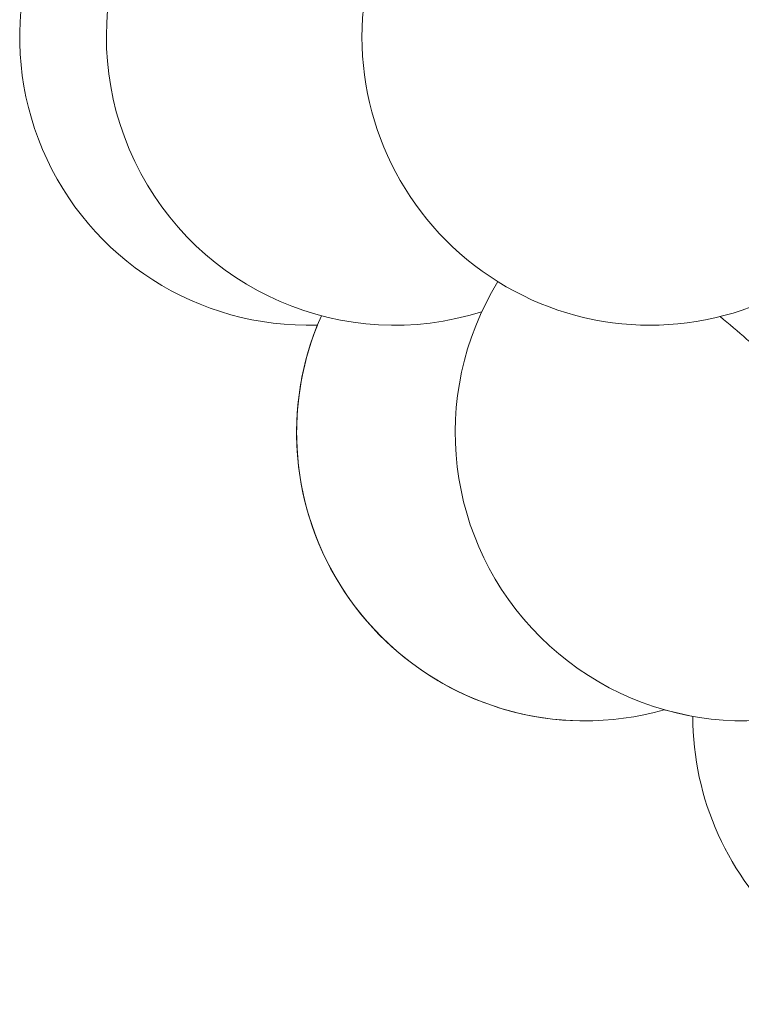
# Model space of a CAD drawing. Header units: millimetres. Extents: x 152 to 551, y 186 to 1103.
# Tile 3 of 18: x 305 to 330, y 857 to 891. Entities that reach past the tile are written whole.
import ezdxf

# ---------------------------------------------------------------- set-up
doc = ezdxf.new("R2010")
doc.units = ezdxf.units.MM

msp = doc.modelspace()

# ---------------------------------------------------------------- linework, layer by layer
at = {"color": 7, "linetype": 'Continuous', "lineweight": 15}
msp.add_line((326.976, 867.372), (327.97, 867.142), dxfattribs=at)
for centre, radius, start, end in [((326.494, 890.711), 10, 114.3285, 294.3285), ((317.629, 890.711), 10, 123.6491, 287.5883), ((317.629, 890.711), 10, 123.6491, 287.5883), ((314.62, 890.711), 10, 134.0481, 271.882), ((329.73, 876.987), 10, 148.4321, 301.9796), ((329.73, 876.987), 10, 148.4321, 301.9796), ((324.228, 876.987), 10, 156.0884, 285.967), ((305.244, 851.979), 37.458, 47.1121, 50.8053), ((305.244, 851.979), 37.458, 47.1121, 50.8053), ((324.227, 876.987), 10, 158.0994, 272.6256), ((324.227, 876.987), 10, 158.0994, 272.6256), ((337.97, 867.157), 10, 180.0819, 276.8337)]:
    msp.add_arc(centre, radius, start, end, dxfattribs=at)

doc.saveas('drawing.dxf')
